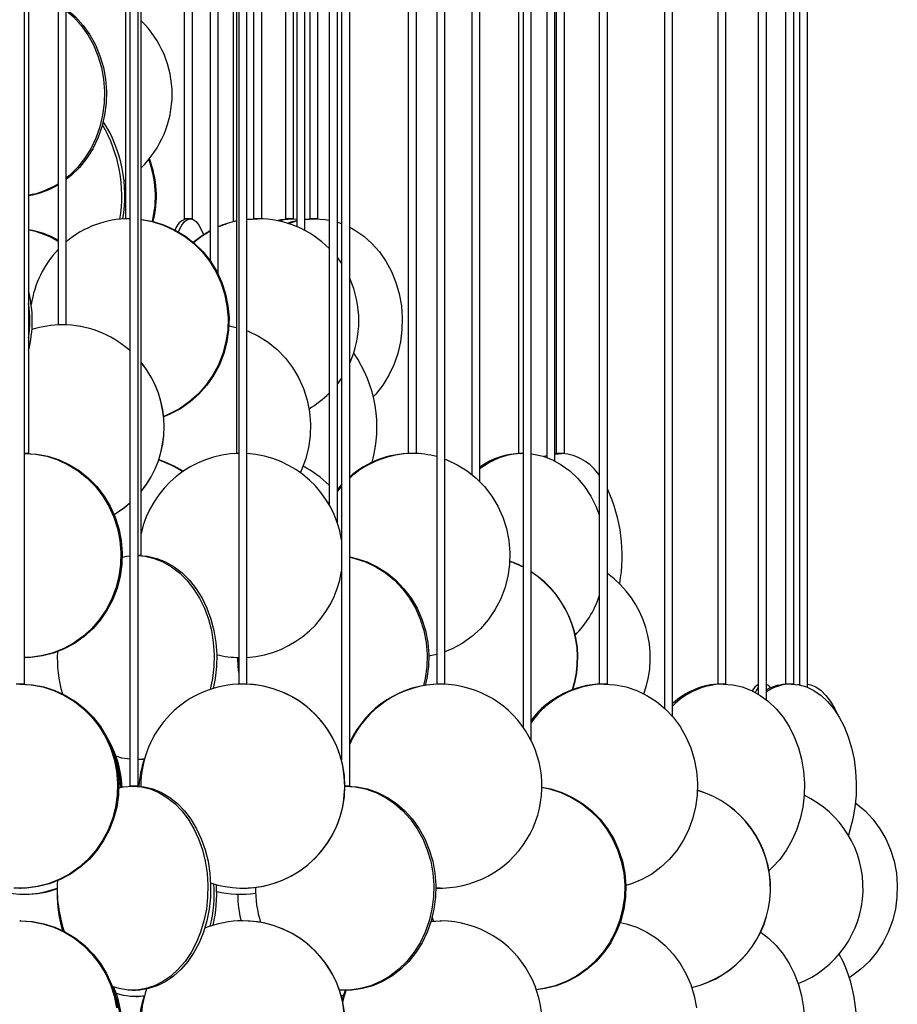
# Model space of a CAD drawing. Header units: millimetres. Extents: x 689 to 2936, y 194 to 2979.
# Tile 12 of 44: x 1026 to 1241, y 1509 to 1750. Entities that reach past the tile are written whole.
import ezdxf

# ---------------------------------------------------------------- set-up
doc = ezdxf.new("R2010")
doc.units = ezdxf.units.MM

msp = doc.modelspace()

# ---------------------------------------------------------------- linework, layer by layer
at = {"color": 7, "linetype": 'Continuous', "lineweight": 25}
for p, q in [((1027.25, 1587.49), (1027.25, 2137.99)), ((1079.79, 2137.99), (1079.79, 1587.49)), ((1081.79, 1587.49), (1081.79, 2137.99)), ((1128.29, 2137.99), (1128.29, 1587.49)), ((1130.29, 1587.49), (1130.29, 2137.99)), ((1170.12, 1587.49), (1170.12, 2124.13)), ((1168.12, 2121.43), (1168.12, 1587.49)), ((1197.15, 2116.36), (1197.15, 1587.49)), ((1199.15, 1587.49), (1199.15, 2117.65)), ((1213.79, 2113.77), (1213.79, 1587.49)), ((1215.79, 1587.49), (1215.79, 2114.39)), ((1053.1, 2112.99), (1053.1, 1562.49)), ((1055.1, 1562.49), (1055.1, 2112.99)), ((1104.97, 2112.99), (1104.97, 1568.83)), ((1106.97, 1562.49), (1106.97, 2112.99)), ((1149.44, 2112.99), (1149.44, 1576.95)), ((1151.44, 1573.53), (1151.44, 2112.99)), ((1184.1, 2112.99), (1184.1, 1581.58)), ((1186.1, 1579.49), (1186.1, 2112.99)), ((1207.09, 2112.99), (1207.09, 1585.02)), ((1209.09, 1583.63), (1209.09, 2112.99)), ((1217.17, 2112.99), (1217.17, 1587.29)), ((1219.17, 1586.69), (1219.17, 2112.99)), ((1028.31, 1643.99), (1028.31, 2079.49)), ((1079.27, 2079.49), (1079.27, 1643.99)), ((1123.31, 1643.99), (1123.31, 2068.04)), ((1121.31, 2064.58), (1121.31, 1643.99)), ((1148.29, 2056.99), (1148.29, 1643.99)), ((1055.85, 1618.99), (1055.85, 2054.49)), ((1101.94, 2054.49), (1101.94, 1631.45)), ((1103.94, 1627.03), (1103.94, 2054.49)), ((1136.88, 2054.49), (1136.88, 1638.86)), ((1138.88, 1637.07), (1138.88, 2054.49)), ((1155.25, 2054.49), (1155.25, 1642.99)), ((1157.25, 1642.12), (1157.25, 2054.49)), ((1157.59, 2054.55), (1157.59, 1643.99)), ((1159.59, 1643.99), (1159.59, 2054.78)), ((1052.02, 2001.77), (1052.02, 1701.49)), ((1083.42, 1998.36), (1083.42, 1701.49)), ((1085.42, 1701.49), (1085.42, 1999.49)), ((1035.52, 1995.99), (1035.52, 1675.49)), ((1037.52, 1675.49), (1037.52, 1995.99)), ((1066.44, 1997.03), (1066.44, 1701.49)), ((1068.44, 1701.49), (1068.44, 1996.49)), ((1072.76, 1995.99), (1072.76, 1691.2)), ((1074.76, 1687.84), (1074.76, 1995.99)), ((1078.44, 1995.99), (1078.44, 1700.76)), ((1091.23, 1996.34), (1091.23, 1701.49)), ((1093.23, 1701.49), (1093.23, 1996.03)), ((1094, 1995.99), (1094, 1699.57)), ((1096, 1698.62), (1096, 1995.99)), ((1097.19, 1996.17), (1097.19, 1701.49)), ((1099.19, 1701.49), (1099.19, 1996.66)), ((1052.02, 1710.93), (1051.64, 1710.69)), ((1053.1, 1701.49), (1052.02, 1701.49)), ((1052.9, 1701.49), (1053.1, 1701.49)), ((1068.44, 1701.49), (1066.44, 1701.49)), ((1081.79, 1701.34), (1084.5, 1701.49)), ((1081.79, 1701.35), (1084.35, 1701.49)), ((1085.42, 1701.49), (1083.42, 1701.49)), ((1093.23, 1701.49), (1091.23, 1701.49)), ((1092.63, 1701.49), (1094, 1701.38)), ((1095.99, 1701.38), (1097.93, 1701.49)), ((1096, 1701.32), (1098.45, 1701.49)), ((1099.19, 1701.49), (1097.19, 1701.49)), ((1103.94, 1700.65), (1104.97, 1700.3)), ((1037.52, 1675.49), (1035.52, 1675.49)), ((1077.38, 1675.22), (1079.27, 1674.83)), ((1104.97, 1662.48), (1103.94, 1661.05)), ((1028.31, 1643.99), (1027.25, 1643.99)), ((1079.79, 1643.99), (1079.27, 1643.99)), ((1123.31, 1643.99), (1121.31, 1643.99)), ((1121.81, 1643.99), (1121.81, 1643.99)), ((1122.81, 1643.99), (1122.81, 1643.99)), ((1149.44, 1643.99), (1148.29, 1643.99)), ((1148.7, 1643.99), (1148.82, 1643.99)), ((1155.04, 1643.06), (1155.25, 1643.16)), ((1157.25, 1643.94), (1158.19, 1643.99)), ((1159.59, 1643.99), (1157.59, 1643.99)), ((1101.74, 1631.8), (1101.94, 1632.16)), ((1055.85, 1618.99), (1055.1, 1618.99)), ((1027.25, 1593.99), (1027.46, 1593.99)), ((1027.25, 1587.49), (1025.25, 1587.49)), ((1081.79, 1587.49), (1079.79, 1587.49)), ((1130.29, 1587.49), (1128.29, 1587.49)), ((1170.12, 1587.49), (1168.12, 1587.49)), ((1197.15, 1587.49), (1197.15, 1587.47)), ((1199.15, 1587.49), (1197.15, 1587.49)), ((1199.15, 1587.47), (1199.15, 1587.49)), ((1213.79, 1587.49), (1213.79, 1587.47)), ((1215.79, 1587.49), (1213.79, 1587.49)), ((1215.79, 1587.47), (1215.79, 1587.49)), ((1216.68, 1587.38), (1217.17, 1587.46)), ((1055.1, 1568.99), (1055.17, 1568.99)), ((1055.1, 1562.49), (1053.1, 1562.49)), ((1106.97, 1562.49), (1105.78, 1562.49)), ((1026.11, 1537.49), (1026.39, 1537.49)), ((1080.77, 1537.49), (1080.82, 1537.49)), ((1129.2, 1537.49), (1128.07, 1537.51)), ((1129.2, 1537.49), (1129.38, 1537.49)), ((1027.15, 1535.99), (1027.46, 1535.99)), ((1026.39, 1529.49), (1026.11, 1529.49)), ((1080.82, 1529.49), (1080.77, 1529.49)), ((1126.88, 1529.36), (1129.38, 1529.49)), ((1126.89, 1529.38), (1129.2, 1529.49)), ((1129.38, 1529.49), (1129.2, 1529.49)), ((1053.76, 1512.49), (1054.43, 1512.49)), ((1105.73, 1512.49), (1106.21, 1512.49)), ((1054.53, 1510.99), (1055.17, 1510.99)), ((1105.5, 1511.16), (1104.9, 1511.09)), ((1105.49, 1511.12), (1104.91, 1511.06))]:
    msp.add_line(p, q, dxfattribs=at)
at = {"color": 7, "linetype": 'Continuous', "lineweight": 25, "flags": 128}
for points in [[(1037.52, 1752.87), (1037.71, 1752.72), (1039.77, 1750.93), (1041.63, 1748.86), (1043.27, 1746.56), (1044.66, 1744.06), (1045.77, 1741.38), (1046.61, 1738.58), (1047.14, 1735.68), (1047.37, 1732.73), (1047.29, 1729.77), (1046.91, 1726.84), (1046.23, 1723.98), (1045.25, 1721.24), (1044, 1718.64), (1042.48, 1716.24), (1040.73, 1714.05), (1038.76, 1712.12), (1037.52, 1711.11)], [(1037.52, 1752.5), (1039.29, 1750.93), (1041.15, 1748.86), (1042.79, 1746.56), (1044.18, 1744.06), (1045.29, 1741.38), (1046.12, 1738.58), (1046.66, 1735.68), (1046.89, 1732.73), (1046.81, 1729.77), (1046.43, 1726.84), (1045.74, 1723.98), (1044.77, 1721.24), (1043.52, 1718.64), (1042, 1716.24), (1040.25, 1714.05), (1038.28, 1712.12), (1037.52, 1711.48)], [(1055.85, 1701.33), (1056.01, 1701.31), (1058.84, 1700.79), (1061.59, 1699.92), (1064.22, 1698.73), (1066.7, 1697.22), (1068.98, 1695.43), (1071.05, 1693.36), (1072.86, 1691.06), (1074.39, 1688.56), (1075.63, 1685.88), (1076.55, 1683.08), (1077.14, 1680.18), (1077.4, 1677.23), (1077.31, 1674.27), (1076.89, 1671.34), (1076.13, 1668.48), (1075.05, 1665.74), (1073.66, 1663.14), (1071.99, 1660.74), (1070.04, 1658.55), (1067.87, 1656.62), (1065.48, 1654.96), (1062.92, 1653.61), (1061.4, 1652.98)], [(1055.85, 1701.3), (1058.6, 1700.79), (1061.35, 1699.92), (1063.98, 1698.73), (1066.46, 1697.22), (1068.74, 1695.43), (1070.81, 1693.36), (1072.62, 1691.06), (1074.15, 1688.56), (1075.39, 1685.88), (1076.31, 1683.08), (1076.9, 1680.18), (1077.16, 1677.23), (1077.07, 1674.27), (1076.65, 1671.34), (1075.89, 1668.48), (1074.81, 1665.74), (1073.42, 1663.14), (1071.75, 1660.74), (1069.8, 1658.55), (1067.63, 1656.62), (1065.24, 1654.96), (1062.68, 1653.61), (1061.39, 1653.07)], [(1065, 1698.3), (1065.19, 1698.73), (1065.84, 1699.92), (1066.52, 1700.79), (1067.22, 1701.31), (1067.93, 1701.49)], [(1067.93, 1701.49), (1068.64, 1701.31), (1069.34, 1700.79), (1070.02, 1699.92), (1070.67, 1698.73), (1071.14, 1697.62)], [(1089.08, 1701.05), (1090.07, 1701.31), (1091.83, 1701.49)], [(1089.58, 1700.95), (1090.88, 1701.31), (1092.63, 1701.49)], [(1091.7, 1700.4), (1092.91, 1700.79), (1094, 1701.06)], [(1091.97, 1700.32), (1093.42, 1700.79), (1094, 1700.94)], [(1098.45, 1701.49), (1100.98, 1701.31), (1101.94, 1701.15)], [(1068.6, 1695.76), (1070.54, 1697.22), (1072.76, 1698.57)], [(1068.68, 1695.69), (1070.69, 1697.22), (1072.76, 1698.49)], [(1106.97, 1699.42), (1108.22, 1698.73), (1110.41, 1697.22), (1112.42, 1695.43), (1114.24, 1693.36), (1115.84, 1691.06), (1117.19, 1688.56), (1118.28, 1685.88), (1119.1, 1683.08), (1119.62, 1680.18), (1119.84, 1677.23), (1119.77, 1674.27), (1119.39, 1671.34), (1118.73, 1668.48), (1117.77, 1665.74), (1116.55, 1663.14), (1115.07, 1660.74), (1113.36, 1658.55), (1112.77, 1657.91)], [(1103.94, 1691.92), (1104.58, 1691.06), (1104.97, 1690.5)], [(1081.79, 1674.04), (1082.09, 1673.92), (1084.63, 1672.73), (1087.01, 1671.22), (1089.22, 1669.43), (1091.21, 1667.36), (1092.95, 1665.06), (1094.43, 1662.56), (1095.63, 1659.88), (1096.51, 1657.08), (1097.08, 1654.18), (1097.33, 1651.23), (1097.25, 1648.27), (1096.84, 1645.34), (1096.11, 1642.48), (1095.07, 1639.74), (1094.86, 1639.29)], [(1027.15, 1643.99), (1029.96, 1643.81), (1032.74, 1643.29), (1035.43, 1642.42), (1038.01, 1641.23), (1040.43, 1639.72), (1042.67, 1637.93), (1044.69, 1635.86), (1046.47, 1633.56), (1047.97, 1631.06), (1049.18, 1628.38), (1050.09, 1625.58), (1050.67, 1622.68), (1050.92, 1619.73), (1050.83, 1616.77), (1050.42, 1613.84), (1049.67, 1610.98), (1048.62, 1608.24), (1047.26, 1605.64), (1045.61, 1603.24), (1043.71, 1601.05), (1041.58, 1599.12), (1039.24, 1597.46), (1036.74, 1596.11), (1034.09, 1595.08), (1031.36, 1594.38), (1028.56, 1594.03), (1027.15, 1593.99)], [(1027.46, 1643.99), (1030.27, 1643.81), (1033.04, 1643.29), (1035.74, 1642.42), (1038.32, 1641.23), (1040.74, 1639.72), (1042.98, 1637.93), (1045, 1635.86), (1046.78, 1633.56), (1048.28, 1631.06), (1049.49, 1628.38), (1050.4, 1625.58), (1050.98, 1622.68), (1051.23, 1619.73), (1051.14, 1616.77), (1050.73, 1613.84), (1049.98, 1610.98), (1048.92, 1608.24), (1047.56, 1605.64), (1045.92, 1603.24), (1044.02, 1601.05), (1041.89, 1599.12), (1039.55, 1597.46), (1037.04, 1596.11), (1034.4, 1595.08), (1031.67, 1594.38), (1028.87, 1594.03), (1027.46, 1593.99)], [(1151.44, 1643.88), (1151.98, 1643.81), (1154.34, 1643.29), (1156.63, 1642.42), (1158.82, 1641.23), (1160.89, 1639.72), (1162.79, 1637.93), (1164.51, 1635.86), (1166.02, 1633.56), (1167.3, 1631.06), (1168.12, 1628.99)], [(1154.57, 1643.22), (1154.74, 1643.29), (1155.25, 1643.48)], [(1157.25, 1643.81), (1157.26, 1643.81), (1159, 1643.99)], [(1130.29, 1642.59), (1130.74, 1642.42), (1133.32, 1641.23), (1135.74, 1639.72), (1137.98, 1637.93), (1140, 1635.86), (1141.78, 1633.56), (1143.28, 1631.06), (1144.49, 1628.38), (1145.4, 1625.58), (1145.98, 1622.68), (1146.23, 1619.73), (1146.14, 1616.77), (1145.73, 1613.84), (1144.98, 1610.98), (1143.92, 1608.24), (1142.56, 1605.64), (1140.92, 1603.24), (1139.02, 1601.05), (1136.89, 1599.12), (1134.55, 1597.46), (1132.04, 1596.11), (1130.29, 1595.38)], [(1103.94, 1635.06), (1104.61, 1635.86), (1104.97, 1636.27)], [(1103.94, 1634.67), (1104.92, 1635.86), (1104.97, 1635.92)], [(1053.1, 1631.8), (1051.66, 1630.62), (1049.25, 1628.99)], [(1053.1, 1631.77), (1051.69, 1630.62), (1049.26, 1628.97)], [(1051.23, 1618.62), (1052.26, 1618.81), (1053.1, 1618.92)], [(1055.1, 1618.98), (1056.8, 1618.81), (1059.04, 1618.29), (1061.22, 1617.42), (1063.31, 1616.23), (1065.27, 1614.72), (1067.08, 1612.93), (1068.71, 1610.86), (1070.15, 1608.56), (1071.36, 1606.06), (1072.34, 1603.38), (1073.07, 1600.58), (1073.54, 1597.68), (1073.74, 1594.73), (1073.67, 1591.77), (1073.34, 1588.84), (1072.79, 1586.18)], [(1055.17, 1618.99), (1057.44, 1618.81), (1059.68, 1618.29), (1061.86, 1617.42), (1063.95, 1616.23), (1065.91, 1614.72), (1067.72, 1612.93), (1069.35, 1610.86), (1070.79, 1608.56), (1072, 1606.06), (1072.98, 1603.38), (1073.71, 1600.58), (1074.18, 1597.68), (1074.38, 1594.73), (1074.31, 1591.77), (1073.98, 1588.84), (1073.48, 1586.4)], [(1106.97, 1618.64), (1108.58, 1618.29), (1111.21, 1617.42), (1113.73, 1616.23), (1116.1, 1614.72), (1118.29, 1612.93), (1120.26, 1610.86), (1121.99, 1608.56), (1123.46, 1606.06), (1124.64, 1603.38), (1125.53, 1600.58), (1126.09, 1597.68), (1126.34, 1594.73), (1126.26, 1591.77), (1125.85, 1588.84), (1125.47, 1587.2)], [(1106.97, 1618.57), (1108.21, 1618.29), (1110.84, 1617.42), (1113.36, 1616.23), (1115.73, 1614.72), (1117.92, 1612.93), (1119.89, 1610.86), (1121.62, 1608.56), (1123.09, 1606.06), (1124.27, 1603.38), (1125.16, 1600.58), (1125.72, 1597.68), (1125.97, 1594.73), (1125.88, 1591.77), (1125.48, 1588.84), (1125.09, 1587.14)], [(1128.29, 1594.75), (1126.67, 1594.38), (1126.35, 1594.32)], [(1079.79, 1590.3), (1079.63, 1591.77), (1079.54, 1594)], [(1026.11, 1587.49), (1028.94, 1587.31), (1031.74, 1586.79), (1034.46, 1585.92), (1037.07, 1584.73), (1039.52, 1583.22), (1041.78, 1581.43), (1043.82, 1579.36), (1045.61, 1577.06), (1047.13, 1574.56), (1048.35, 1571.88), (1049.26, 1569.08), (1049.85, 1566.18), (1050.1, 1563.23), (1050.01, 1560.27), (1049.6, 1557.34), (1048.85, 1554.48), (1047.78, 1551.74), (1046.4, 1549.14), (1044.75, 1546.74), (1042.83, 1544.55), (1040.67, 1542.62), (1038.31, 1540.96), (1035.78, 1539.61), (1033.12, 1538.58), (1030.35, 1537.88), (1027.53, 1537.53), (1024.68, 1537.53)], [(1026.39, 1587.49), (1029.22, 1587.31), (1032.02, 1586.79), (1034.74, 1585.92), (1037.35, 1584.73), (1039.8, 1583.22), (1042.06, 1581.43), (1044.1, 1579.36), (1045.89, 1577.06), (1047.41, 1574.56), (1048.63, 1571.88), (1049.54, 1569.08), (1050.13, 1566.18), (1050.38, 1563.23), (1050.29, 1560.27), (1049.87, 1557.34), (1049.12, 1554.48), (1048.06, 1551.74), (1046.68, 1549.14), (1045.02, 1546.74), (1043.11, 1544.55), (1040.95, 1542.62), (1038.59, 1540.96), (1036.06, 1539.61), (1033.4, 1538.58), (1030.63, 1537.88), (1027.81, 1537.53), (1026.39, 1537.49)], [(1169.32, 1587.49), (1172.03, 1587.31), (1174.7, 1586.79), (1177.29, 1585.92), (1179.77, 1584.73), (1182.11, 1583.22), (1184.26, 1581.43), (1186.21, 1579.36), (1187.91, 1577.06), (1189.36, 1574.56), (1190.53, 1571.88), (1191.39, 1569.08), (1191.95, 1566.18), (1192.19, 1563.23), (1192.11, 1560.27), (1191.71, 1557.34), (1191, 1554.48), (1189.98, 1551.74), (1188.67, 1549.14), (1187.09, 1546.74), (1185.26, 1544.55), (1183.21, 1542.62), (1180.96, 1540.96), (1178.55, 1539.61), (1176.01, 1538.58), (1174.63, 1538.17)], [(1198.45, 1587.49), (1200.81, 1587.31), (1203.13, 1586.79), (1205.39, 1585.92), (1207.55, 1584.73), (1209.59, 1583.22), (1211.46, 1581.43), (1213.16, 1579.36), (1214.65, 1577.06), (1215.91, 1574.56), (1216.92, 1571.88), (1217.68, 1569.08), (1218.17, 1566.18), (1218.38, 1563.23), (1218.31, 1560.27), (1217.96, 1557.34), (1217.34, 1554.48), (1216.45, 1551.74), (1215.31, 1549.14), (1213.93, 1546.74), (1212.34, 1544.55), (1210.55, 1542.62), (1209.71, 1541.86)], [(1215.18, 1587.49), (1217.06, 1587.31), (1218.92, 1586.79), (1220.72, 1585.92), (1222.45, 1584.73), (1224.07, 1583.22), (1225.57, 1581.43), (1226.93, 1579.36), (1228.12, 1577.06), (1229.12, 1574.56), (1229.94, 1571.88), (1230.54, 1569.08), (1230.93, 1566.18), (1231.1, 1563.23), (1231.04, 1560.27), (1230.76, 1557.34), (1230.26, 1554.48), (1229.55, 1551.74), (1229.15, 1550.49)], [(1219.17, 1587.46), (1219.92, 1587.31), (1221.21, 1586.79), (1222.46, 1585.92), (1223.66, 1584.73), (1224.79, 1583.22), (1225.83, 1581.43), (1226.41, 1580.21)], [(1206.36, 1585.43), (1206.63, 1585.92), (1207.09, 1586.58)], [(1053.1, 1569.06), (1051.13, 1569.38), (1049.72, 1569.79)], [(1056.7, 1569.15), (1055.67, 1569.03), (1055.1, 1569)], [(1056.61, 1569.06), (1056.31, 1569.03), (1055.17, 1568.99)], [(1053.76, 1562.49), (1055.94, 1562.31), (1058.1, 1561.79), (1060.19, 1560.92), (1062.2, 1559.73), (1064.08, 1558.22), (1065.82, 1556.43), (1067.39, 1554.36), (1068.77, 1552.06), (1069.94, 1549.56), (1070.88, 1546.88), (1071.58, 1544.08), (1072.03, 1541.18), (1072.23, 1538.23), (1072.16, 1535.27), (1071.84, 1532.34), (1071.26, 1529.48), (1070.44, 1526.74), (1069.38, 1524.14), (1068.11, 1521.74), (1066.63, 1519.55), (1064.97, 1517.62), (1063.15, 1515.96), (1061.21, 1514.61), (1059.16, 1513.58), (1057.03, 1512.88), (1054.85, 1512.53), (1052.67, 1512.53), (1050.49, 1512.88), (1048.76, 1513.42)], [(1050.39, 1562.07), (1051.57, 1562.31), (1053.76, 1562.49)], [(1054.43, 1562.49), (1056.62, 1562.31), (1058.77, 1561.79), (1060.87, 1560.92), (1062.87, 1559.73), (1064.75, 1558.22), (1066.49, 1556.43), (1068.06, 1554.36), (1069.44, 1552.06), (1070.61, 1549.56), (1071.55, 1546.88), (1072.25, 1544.08), (1072.7, 1541.18), (1072.9, 1538.23), (1072.83, 1535.27), (1072.51, 1532.34), (1071.93, 1529.48), (1071.11, 1526.74), (1070.05, 1524.14), (1068.78, 1521.74), (1067.3, 1519.55), (1065.64, 1517.62), (1063.83, 1515.96), (1061.88, 1514.61), (1059.83, 1513.58), (1057.7, 1512.88), (1055.53, 1512.53), (1054.43, 1512.49)], [(1105.73, 1562.49), (1108.31, 1562.31), (1110.86, 1561.79), (1113.34, 1560.92), (1115.71, 1559.73), (1117.94, 1558.22), (1120, 1556.43), (1121.86, 1554.36), (1123.49, 1552.06), (1124.87, 1549.56), (1125.98, 1546.88), (1126.81, 1544.08), (1127.35, 1541.18), (1127.58, 1538.23), (1127.5, 1535.27), (1127.12, 1532.34), (1126.44, 1529.48), (1125.46, 1526.74), (1124.21, 1524.14), (1122.7, 1521.74), (1120.95, 1519.55), (1118.99, 1517.62), (1116.84, 1515.96), (1114.54, 1514.61), (1112.11, 1513.58), (1109.59, 1512.88), (1107.02, 1512.53), (1104.46, 1512.53)], [(1106.21, 1562.49), (1108.8, 1562.31), (1111.35, 1561.79), (1113.82, 1560.92), (1116.19, 1559.73), (1118.42, 1558.22), (1120.48, 1556.43), (1122.34, 1554.36), (1123.97, 1552.06), (1125.36, 1549.56), (1126.47, 1546.88), (1127.3, 1544.08), (1127.83, 1541.18), (1128.06, 1538.23), (1127.99, 1535.27), (1127.6, 1532.34), (1126.92, 1529.48), (1125.95, 1526.74), (1124.7, 1524.14), (1123.19, 1521.74), (1121.44, 1519.55), (1119.48, 1517.62), (1117.33, 1515.96), (1115.02, 1514.61), (1112.6, 1513.58), (1110.08, 1512.88), (1107.51, 1512.53), (1106.21, 1512.49)], [(1153.96, 1562.2), (1155.95, 1561.79), (1158.68, 1560.92), (1161.29, 1559.73), (1163.75, 1558.22), (1166.01, 1556.43), (1168.06, 1554.36), (1169.86, 1552.06), (1171.38, 1549.56), (1172.6, 1546.88), (1173.52, 1544.08), (1174.1, 1541.18), (1174.36, 1538.23), (1174.27, 1535.27), (1173.85, 1532.34), (1173.1, 1529.48), (1172.03, 1526.74), (1170.65, 1524.14), (1168.99, 1521.74), (1167.06, 1519.55), (1164.9, 1517.62), (1162.54, 1515.96), (1160, 1514.61), (1157.33, 1513.58), (1154.56, 1512.88), (1152.63, 1512.61)], [(1153.96, 1562.24), (1156.22, 1561.79), (1158.95, 1560.92), (1161.56, 1559.73), (1164.02, 1558.22), (1166.28, 1556.43), (1168.33, 1554.36), (1170.13, 1552.06), (1171.65, 1549.56), (1172.87, 1546.88), (1173.79, 1544.08), (1174.37, 1541.18), (1174.63, 1538.23), (1174.54, 1535.27), (1174.12, 1532.34), (1173.37, 1529.48), (1172.3, 1526.74), (1170.92, 1524.14), (1169.26, 1521.74), (1167.34, 1519.55), (1165.18, 1517.62), (1162.81, 1515.96), (1160.27, 1514.61), (1157.6, 1513.58), (1154.83, 1512.88), (1152.64, 1512.58)], [(1230.89, 1558.38), (1231.1, 1558.22), (1233.25, 1556.43), (1235.19, 1554.36), (1236.89, 1552.06), (1238.33, 1549.56), (1239.49, 1546.88), (1240.35, 1544.08), (1240.91, 1541.18), (1241.15, 1538.23), (1241.07, 1535.27), (1240.67, 1532.34), (1239.96, 1529.48), (1238.94, 1526.74), (1237.64, 1524.14), (1236.07, 1521.74), (1234.24, 1519.55), (1232.2, 1517.62), (1229.96, 1515.96), (1229.43, 1515.63)], [(1026.11, 1529.49), (1028.94, 1529.31), (1031.74, 1528.79), (1034.46, 1527.92), (1037.07, 1526.73), (1039.52, 1525.22), (1041.78, 1523.43), (1043.82, 1521.36), (1045.61, 1519.06), (1047.13, 1516.56), (1048.35, 1513.88), (1049.26, 1511.08), (1049.85, 1508.18)], [(1026.39, 1529.49), (1029.22, 1529.31), (1032.02, 1528.79), (1034.74, 1527.92), (1037.35, 1526.73), (1039.8, 1525.22), (1042.06, 1523.43), (1044.1, 1521.36), (1045.89, 1519.06), (1047.41, 1516.56), (1048.63, 1513.88), (1049.54, 1511.08), (1050.13, 1508.18)], [(1127.52, 1529.43), (1127.5, 1529.48), (1127.2, 1530.48)], [(1173.25, 1529.12), (1174.7, 1528.79), (1177.29, 1527.92), (1179.77, 1526.73), (1182.11, 1525.22), (1184.26, 1523.43), (1186.21, 1521.36), (1187.91, 1519.06), (1189.36, 1516.56), (1190.53, 1513.88), (1191.39, 1511.08), (1191.95, 1508.18)], [(1207.75, 1526.6), (1209.59, 1525.22), (1211.46, 1523.43), (1213.16, 1521.36), (1214.65, 1519.06), (1215.91, 1516.56), (1216.92, 1513.88), (1217.68, 1511.08), (1218.17, 1508.18), (1218.38, 1505.23), (1218.31, 1502.27), (1217.96, 1499.34), (1217.34, 1496.48), (1216.45, 1493.74), (1215.31, 1491.14), (1213.93, 1488.74), (1212.34, 1486.55), (1210.55, 1484.62), (1209.71, 1483.86)], [(1105.19, 1509.9), (1105.48, 1511.08), (1105.9, 1512.49)], [(1105.29, 1509.47), (1105.66, 1511.08), (1106.09, 1512.49)], [(1056.61, 1511.06), (1056.31, 1511.03), (1055.17, 1510.99)]]:
    msp.add_lwpolyline(points, dxfattribs=at)
at = {"color": 7, "linetype": 'Continuous', "lineweight": 25}
for centre, radius, start, end in [((1038.33, 1731.99), 25.13, 314.1997, 45.8003), ((1017.84, 1707.11), 34.05, 350.4137, 32.3784), ((1016.7, 1707.1), 34.42, 350.4369, 30.4202), ((1033.72, 1706.99), 25.65, 346.1377, 20.5992), ((1033.95, 1706.99), 25.65, 346.0144, 21.0635), ((1024.8, 1727.08), 20.11, 280.0524, 302.2227), ((1025.3, 1727), 20.03, 278.6224, 300.665), ((1052.95, 1677.64), 23.85, 90.1142, 130.3115), ((1067.96, 1697.76), 3.86, 104.9667, 165.4078), ((1084.36, 1676.97), 24.51, 101.9865, 113.0498), ((1084.51, 1676.97), 24.52, 102.345, 113.4302), ((1084.47, 1676.89), 24.6, 44.7229, 89.9273), ((1025.27, 1678.88), 20.13, 59.3904, 81.3222), ((1024.76, 1678.8), 20.21, 57.8347, 79.8902), ((1053.9, 1676.62), 25.26, 136.7113, 171.3152), ((1083.96, 1676.49), 25.25, 335.6472, 24.3528), ((998.47, 1676.49), 30.71, 346.219, 13.781), ((997.64, 1676.49), 30.95, 352.1748, 7.8252), ((1036.5, 1650.51), 24.97, 90.0002, 107.2031), ((1036.5, 1650.51), 24.98, 48.3588, 89.9969), ((1036.53, 1650.51), 24.98, 48.4601, 89.9969), ((1081.89, 1650.41), 31.76, 344.295, 34.8718), ((1036.51, 1650.49), 25.01, 320.6497, 39.3503), ((1036.48, 1650.49), 25.01, 320.7711, 39.2289), ((1084.37, 1676.21), 24.75, 300.6042, 315.2249), ((1080.27, 1618.99), 25, 90.8326, 167.6449), ((1080.27, 1618.99), 25, 8.9141, 86.5129), ((1122.54, 1620.87), 23.12, 90.2094, 132.3549), ((1122.23, 1620.89), 23.1, 90.2021, 131.3501), ((1122.45, 1621.29), 22.7, 75.1014, 89.9847), ((1149.77, 1626.46), 17.53, 91.0966, 128.3873), ((1149.16, 1626.56), 17.43, 90.5301, 126.1313), ((1158.14, 1632.13), 11.89, 32.8683, 85.8507), ((1052.8, 1619.56), 23.94, 56.4864, 72.0922), ((1053.04, 1619.57), 23.93, 56.8359, 72.6386), ((1084.39, 1618.79), 24.72, 44.7667, 63.2064), ((1134.9, 1618.96), 38.84, 349.7633, 24.9053), ((1137.91, 1594.07), 24.92, 62.4479, 70.5715), ((1137.84, 1594.07), 24.92, 62.2781, 70.4148), ((1080.27, 1618.99), 25, 273.4871, 351.0859), ((1137.84, 1593.99), 25.02, 341.8129, 57.0917), ((1137.77, 1593.99), 25.02, 341.7465, 56.9128), ((1155.19, 1593.98), 25.44, 339.6216, 54.0459), ((1144.33, 1617.15), 25.15, 315.4338, 341.0702), ((1067.2, 1593.97), 31.89, 177.4213, 196.0785), ((1080.27, 1618.99), 25, 256.3766, 269.1674), ((1080.78, 1562.5), 24.99, 90.0388, 180.1909), ((1080.75, 1562.49), 25, 251.6555, 89.9629), ((1080.79, 1562.49), 25, 270.0571, 89.9429), ((1129.48, 1562.91), 24.58, 90.2441, 156.3422), ((1129.3, 1562.92), 24.57, 90.2381, 155.0765), ((1129.07, 1562.5), 24.99, 267.7205, 89.2816), ((1169.21, 1565.27), 22.22, 90.7328, 143.1008), ((1169.62, 1565.22), 22.27, 90.765, 144.7481), ((1198.8, 1569.8), 17.69, 91.1364, 135.8854), ((1198.17, 1569.93), 17.57, 91.049, 133.3945), ((1208.83, 1584.23), 3.6, 118.9084, 153.6959), ((1215.36, 1576.22), 11.27, 90.8957, 123.7712), ((1214.5, 1576.57), 10.91, 90.4895, 119.7285), ((1207.98, 1585.02), 2.61, 35.8449, 64.7214), ((1025.35, 1561.05), 25.88, 2.6564, 32.1352), ((1024.87, 1561.02), 26.05, 2.5742, 21.8957), ((1080.27, 1560.99), 25, 161.1671, 176.6254), ((1185.1, 1537.49), 25, 283.1619, 73.5313), ((1185.05, 1537.49), 25, 283.2517, 73.434), ((1207.61, 1537.49), 25.15, 291.5569, 64.8366), ((1027.14, 1558.91), 22.91, 228.3172, 290.8198), ((1068.18, 1537.46), 32.9, 176.8125, 198.731), ((1027.45, 1558.73), 22.74, 270.0264, 290.3073), ((1041.61, 1535.99), 32.14, 345.9367, 4.5288), ((1042.24, 1535.99), 32.15, 346.3544, 4.1979), ((1080.27, 1560.99), 25, 256.3766, 278.3302), ((1112.07, 1537.46), 28.2, 179.5615, 197.216), ((1067, 1535.93), 31.69, 179.5103, 196.1224), ((1106.33, 1535.98), 26.79, 180.0314, 194.0316), ((1080.77, 1504.55), 24.94, 90.0011, 111.9999), ((1080.75, 1504.49), 25, 251.6555, 89.9629), ((1080.79, 1504.49), 25, 270.0571, 89.9429), ((1129.07, 1504.5), 24.99, 267.7205, 89.2816), ((1194.79, 1504.37), 36.36, 340.9271, 27.8506), ((1024.87, 1503.02), 26.05, 2.5742, 21.8957), ((1025.2, 1503.02), 26.04, 2.7048, 23.2281), ((1080.83, 1504.49), 25.03, 160.6732, 180.1568), ((1054.53, 1525.94), 14.95, 251.2216, 278.3525), ((1080.27, 1502.99), 25, 161.1671, 176.6254)]:
    msp.add_arc(centre, radius, start, end, dxfattribs=at)

doc.saveas('drawing.dxf')
